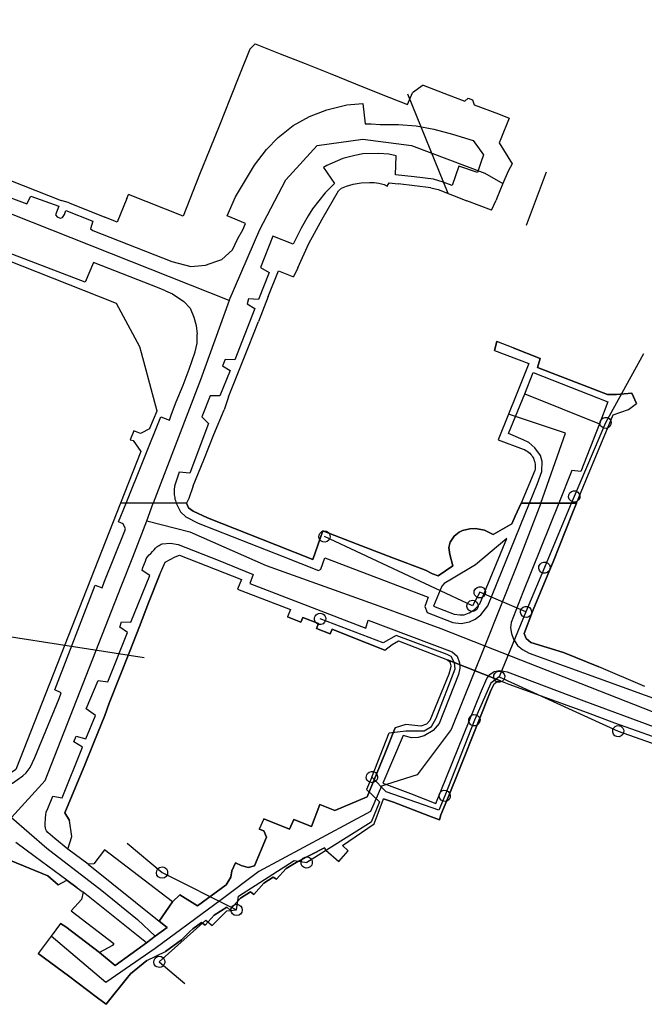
# Model space of a CAD drawing. Extents: x 166506 to 171543, y 332500 to 338212.
# Tile 85 of 139: x 169884 to 170016, y 335094 to 335302. Entities that reach past the tile are written whole.
import ezdxf

# ---------------------------------------------------------------- set-up
doc = ezdxf.new("R2010")
doc.units = 0
doc.header["$MEASUREMENT"] = 0
doc.layers.get('0').update_dxf_attribs({"color": 1, "linetype": 'CONTINUOUS'})
for name, color, linetype in [('IRISH_OS_1000S_FEATURE', 252, 'CONTINUOUS'), ('UNDERGROUND_ROUTE', 1, 'CONTINUOUS'), ('UUB', 1, 'CONTINUOUS')]:
    doc.layers.add(name, color=color, linetype=linetype)

# ---------------------------------------------------------------- blocks, each defined once
blk = doc.blocks.new('UUB_LOCATION_AC_T02')
at = {"color": 0, "linetype": 'ByBlock'}
blk.add_lwpolyline([(18862, 2286, -1), (-18862, -2286, -1), (18862, 2286)], format="xyb", close=True, dxfattribs=at)

msp = doc.modelspace()

# ---------------------------------------------------------------- linework, layer by layer
at = {"layer": 'IRISH_OS_1000S_FEATURE', "color": 9}
for points in [[(169928.239, 335242.81), (169778.701, 335302.129)], [(169932.584, 335295.899), (169930.41, 335290.467)], [(169933.668, 335297.056), (169932.584, 335295.899)], [(169933.668, 335297.056), (169938.964, 335294.942)], [(169938.964, 335294.942), (169944.229, 335292.84)], [(169944.229, 335292.84), (169949.515, 335290.73)], [(169930.41, 335290.467), (169928.354, 335285.331)], [(169949.515, 335290.73), (169954.905, 335288.578)], [(169954.905, 335288.578), (169959.956, 335286.562)], [(169969.172, 335288.281), (169966.907, 335286.668)], [(169969.172, 335288.281), (169974.488, 335286.244)], [(169928.354, 335285.331), (169926.227, 335280.016)], [(169959.956, 335286.562), (169965.898, 335284.19), (169966.907, 335286.668)], [(169974.488, 335286.244), (169977.945, 335284.893), (169978.687, 335285.551), (169979.566, 335285.168), (169979.943, 335284.146)], [(169931.103, 335257.771), (169931.628, 335259.11), (169927.792, 335260.683), (169929.545, 335264.718), (169933.567, 335271.408), (169936.099, 335274.741), (169938.587, 335277.214), (169941.716, 335279.805), (169945.183, 335281.655), (169948.869, 335283.084), (169953.034, 335284.111), (169956.456, 335284.4), (169956.943, 335280.157), (169958.183, 335280.153)], [(169979.943, 335284.146), (169985.119, 335282.209)], [(169985.119, 335282.209), (169987.308, 335281.315)], [(169987.308, 335281.315), (169985.616, 335276.992)], [(169926.227, 335280.016), (169924.123, 335274.76)], [(169958.183, 335280.153), (169960.083, 335280.007), (169963.984, 335279.955), (169967.685, 335279.723), (169971.424, 335278.991), (169975.362, 335277.958), (169979.739, 335276.604), (169981.89, 335273.616), (169981.339, 335271.962), (169980.638, 335269.859), (169976.701, 335271.172), (169975.288, 335267.135)], [(169928.239, 335242.81), (169934.688, 335257.83), (169940.142, 335268.293), (169946.764, 335275.572), (169956.452, 335276.858), (169966.712, 335275.585), (169982.182, 335269.674), (169986.033, 335267.523)], [(169985.616, 335276.992), (169985.259, 335276.107), (169987.979, 335271.707)], [(169924.123, 335274.76), (169921.979, 335269.404)], [(169961.924, 335273.739), (169959.764, 335273.866), (169956.442, 335273.797), (169954.761, 335273.419), (169952.218, 335272.81), (169948.852, 335271.32), (169948.131, 335270.902), (169950.441, 335267.554)], [(169975.288, 335267.135), (169973.429, 335267.821), (169971.371, 335268.428), (169967.251, 335268.961), (169963.331, 335269.354), (169963.444, 335273.395), (169961.924, 335273.739)], [(169987.979, 335271.707), (169987.121, 335270.119)], [(169867.449, 335269.996), (169885.485, 335263.197), (169886.311, 335264.875), (169892.226, 335262.715), (169891.54, 335260.917), (169891.879, 335260.516), (169892.518, 335260.214), (169893.019, 335260.312), (169893.421, 335261.011), (169893.724, 335261.81), (169899.439, 335259.552), (169898.933, 335257.953), (169899.452, 335257.591), (169916.117, 335251.036), (169920.115, 335250.003), (169923.217, 335250.274), (169925.398, 335251.044)], [(169882.02, 335268.189), (169884.697, 335267.101)], [(169921.979, 335269.404), (169918.468, 335260.632)], [(169987.121, 335270.119), (169986.033, 335267.523)], [(169884.697, 335267.101), (169892.71, 335263.914)], [(169950.441, 335267.554), (169948.514, 335265.579), (169945.802, 335262.166), (169944.917, 335260.729), (169943.429, 335258.073), (169941.717, 335254.697), (169937.421, 335256.411), (169934.839, 335249.757), (169936.637, 335248.711), (169934.418, 335243.036), (169932.298, 335243.163), (169931.994, 335242.103), (169933.652, 335241.098), (169929.436, 335230.287), (169927.336, 335230.374), (169926.791, 335229.035), (169928.429, 335228.05), (169926.271, 335222.655), (169924.231, 335222.702), (169922.416, 335218.244), (169923.872, 335216.84), (169919.938, 335206.349), (169917.677, 335206.516), (169916.682, 335203.622), (169916.642, 335203.362), (169916.608, 335203.048), (169916.587, 335202.733), (169916.581, 335202.418), (169916.59, 335202.102), (169916.613, 335201.788), (169916.65, 335201.475), (169916.702, 335201.163), (169916.767, 335200.855), (169916.847, 335200.549), (169916.94, 335200.248), (169917.029, 335200)], [(169951.3, 335265.986), (169951.918, 335266.509), (169953.02, 335266.945), (169954.362, 335267.381), (169956.083, 335267.676), (169957.824, 335267.77), (169958.864, 335267.707), (169959.784, 335267.624), (169960.964, 335267.34), (169961.543, 335266.958)], [(169961.543, 335266.958), (169961.965, 335267.637), (169963.933, 335267.47)], [(169970.814, 335266.587), (169963.933, 335267.47)], [(169970.814, 335266.587), (169972.362, 335266.286), (169978.367, 335263.88)], [(169986.033, 335267.523), (169984.742, 335264.444), (169984.581, 335264.025)], [(169906.594, 335264.324), (169904.54, 335259.356)], [(169906.594, 335264.324), (169906.941, 335265.197)], [(169918.468, 335260.632), (169906.941, 335265.197)], [(169947.836, 335259.959), (169951.3, 335265.986)], [(169983.596, 335261.879), (169984.581, 335264.025)], [(169894.409, 335263.409), (169892.71, 335263.914)], [(169894.409, 335263.409), (169901.982, 335260.384)], [(169983.596, 335261.879), (169978.367, 335263.88)], [(169904.54, 335259.356), (169901.982, 335260.384)], [(169945.019, 335254.866), (169947.836, 335259.959)], [(169925.398, 335251.044), (169926.642, 335251.483), (169928.909, 335253.537), (169930.017, 335255.914), (169931.103, 335257.771)], [(169870.834, 335255.458), (169904.349, 335242.265), (169909.28, 335233.065), (169909.618, 335231.806)], [(169897.817, 335246.692), (169876.775, 335254.686)], [(169942.722, 335249.692), (169945.019, 335254.866)], [(169913.439, 335245.403), (169899.571, 335250.868), (169897.817, 335246.692)], [(169942.722, 335249.692), (169941.816, 335247.814)], [(169936.441, 335243.65), (169938.599, 335249.085), (169941.816, 335247.814)], [(169914.757, 335244.838), (169913.439, 335245.403)], [(169914.757, 335244.838), (169916.276, 335244.253), (169918.612, 335242.626), (169919.948, 335241.221), (169920.782, 335239.278), (169921.236, 335237.536)], [(169936.441, 335243.65), (169934.423, 335238.374)], [(169928.239, 335242.81), (169922.14, 335226.083), (169912.183, 335200)], [(169921.236, 335237.536), (169921.451, 335235.694)], [(169932.309, 335233.057), (169934.423, 335238.374)], [(169916.016, 335218.826), (169917.024, 335221.403), (169918.476, 335224.94), (169919.727, 335228.337), (169921.039, 335231.934), (169921.485, 335233.794), (169921.451, 335235.694)], [(169930.201, 335227.755), (169932.309, 335233.057)], [(169984.216, 335232.225), (169984.751, 335234.119)], [(169988.172, 335232.795), (169984.751, 335234.119)], [(169988.172, 335232.795), (169993.86, 335230.593)], [(169909.618, 335231.806), (169912.919, 335219.524), (169912.939, 335219.451), (169911.387, 335215.738), (169911.375, 335215.732), (169909.606, 335214.767), (169909.502, 335214.71), (169908.059, 335215.247), (169907.326, 335213.396), (169907.915, 335213.211), (169909.55, 335210.929), (169905.254, 335200)], [(169984.216, 335232.225), (169991.528, 335229.509), (169988.803, 335222.846)], [(169993.86, 335230.593), (169993.351, 335228.678), (170008.079, 335222.958)], [(169928.091, 335222.449), (169930.201, 335227.755)], [(169990.633, 335223.085), (169992.413, 335227.595), (170008.202, 335221.393), (170006.406, 335216.787)], [(169928.091, 335222.449), (169927.122, 335219.731)], [(169988.803, 335222.846), (169987.193, 335218.811)], [(169988.669, 335218.319), (169990.633, 335223.085)], [(169990.633, 335223.085), (170006.406, 335216.787)], [(170008.079, 335222.958), (170010.02, 335222.971), (170013.242, 335223.221)], [(170013.242, 335223.221), (170014.214, 335221.083)], [(170008.459, 335216.613), (170009.303, 335218.643), (170012.555, 335219.795), (170014.214, 335221.083)], [(169906.439, 335200), (169913.753, 335218.233), (169915.631, 335217.507), (169916.016, 335218.826)], [(169925.002, 335214.485), (169927.122, 335219.731)], [(169987.193, 335218.811), (169985.039, 335213.411)], [(169991.652, 335200), (169993.342, 335204.151), (169994.215, 335206.696), (169994.297, 335208.797), (169993.926, 335210.075), (169992.771, 335211.665), (169991.505, 335212.78), (169990.283, 335213.344), (169987.183, 335214.711), (169988.669, 335218.319)], [(169988.669, 335218.319), (169987.193, 335218.811)], [(169994.029, 335200), (169999.205, 335214.807), (169988.669, 335218.319)], [(170006.406, 335216.787), (170002.476, 335206.711), (170000.604, 335206.924), (169997.812, 335200)], [(170004.051, 335206.01), (170008.459, 335216.613)], [(169922.836, 335209.126), (169925.002, 335214.485)], [(169985.039, 335213.411), (169990.271, 335211.426), (169990.58, 335211.302), (169990.877, 335211.151), (169991.16, 335210.975), (169991.427, 335210.776), (169991.675, 335210.554), (169991.904, 335210.312), (169992.11, 335210.051), (169992.294, 335209.774), (169992.453, 335209.481), (169992.586, 335209.176), (169992.693, 335208.86), (169992.772, 335208.537), (169992.823, 335208.208), (169992.845, 335207.876), (169992.839, 335207.543), (169992.804, 335207.212), (169992.741, 335206.885), (169989.863, 335200)], [(169920.629, 335203.666), (169922.836, 335209.126)], [(170001.553, 335200), (170004.051, 335206.01)], [(169920.629, 335203.666), (169919.675, 335200.958), (169919.166, 335200)], [(169905.254, 335200), (169883.122, 335143.708), (169880.697, 335142.053), (169878.08, 335141.716), (169867.591, 335145.891), (169862.184, 335147.864), (169856.78, 335149.641), (169848.871, 335152.052), (169837.942, 335155.06), (169832.539, 335156.493), (169831.757, 335159.326)], [(170016.027, 335161.293), (170006.259, 335165.454), (169998.828, 335168.483), (169991.909, 335170.537), (169990.965, 335171.412), (169990.507, 335172.471), (169992.256, 335177.098), (169992.401, 335177.446), (169995.524, 335184.93), (169996.601, 335187.622), (170000.662, 335197.772), (170001.553, 335200), (169989.863, 335200), (169988.642, 335197.248), (169987.939, 335195.664), (169983.99, 335193.397), (169982.111, 335194.327), (169980.251, 335194.629), (169979.022, 335194.566), (169977.475, 335194.257), (169976.8, 335193.853), (169975.758, 335192.998), (169974.861, 335191.747), (169974.615, 335190.643), (169974.796, 335189.121), (169975.472, 335186.732), (169972.328, 335184.665), (169971.172, 335185.038), (169969.649, 335185.842), (169962.591, 335188.547), (169955.271, 335191.352), (169947.996, 335194.136), (169945.858, 335188.1), (169938.053, 335191.215), (169923.666, 335196.931), (169920.578, 335198.336), (169919.649, 335199.018), (169919.166, 335200), (169917.029, 335200), (169915.436, 335200), (169912.183, 335200), (169906.439, 335200), (169905.254, 335200), (169883.122, 335143.708)], [(169906.178, 335194.132), (169906.296, 335194.652), (169906.033, 335195.131), (169905.81, 335195.61), (169904.868, 335196.085), (169906.439, 335200)], [(169910.817, 335196.274), (169912.183, 335200)], [(169917.029, 335200), (169917.905, 335198.177), (169919.029, 335197.124), (169921.668, 335195.805), (169939.616, 335188.727), (169947.099, 335185.776), (169947.57, 335186.075), (169948.393, 335188.465), (169970.26, 335180.157), (169969.524, 335178.139), (169970.023, 335176.888), (169975.448, 335174.814), (169977.23, 335174.588), (169978.956, 335174.925), (169980.142, 335175.512), (169981.35, 335176.408), (169982.314, 335177.66), (169982.83, 335178.331), (169991.652, 335200)], [(169919.166, 335200), (169919.649, 335199.018), (169920.578, 335198.336), (169923.666, 335196.931), (169938.053, 335191.215), (169945.858, 335188.1), (169947.996, 335194.136)], [(169994.029, 335200), (169988.834, 335186.473), (169982.175, 335169.876)], [(169997.811, 335200), (169990.194, 335181.104), (169987.757, 335174.817), (169987.653, 335173.65), (169987.818, 335172.473), (169988.239, 335171.248), (169989.085, 335169.937), (169990.143, 335169.076), (169991.534, 335168.346), (170006.341, 335162.955), (170020.917, 335157.664), (170029.618, 335154.385)], [(169988.642, 335197.248), (169989.863, 335200)], [(170001.553, 335200), (170000.662, 335197.772)], [(170000.662, 335197.772), (169996.601, 335187.622)], [(169882.243, 335133.6), (169889.382, 335141.445), (169897.352, 335161.886), (169905.423, 335182.368), (169907.898, 335188.603), (169910.817, 335196.274)], [(169910.817, 335196.274), (169919.899, 335193.925), (169935.996, 335186.812), (169959.84, 335178.3), (169972.905, 335173.511), (169982.175, 335169.876)], [(169971.172, 335185.038), (169972.328, 335184.665), (169975.472, 335186.732), (169974.796, 335189.121), (169974.615, 335190.643), (169974.861, 335191.747), (169975.758, 335192.998), (169976.8, 335193.853), (169977.475, 335194.257), (169979.022, 335194.566), (169980.251, 335194.629), (169982.111, 335194.327), (169983.99, 335193.397), (169987.939, 335195.664)], [(169987.939, 335195.664), (169988.642, 335197.248)], [(169901.837, 335183.289), (169906.178, 335194.132)], [(169947.996, 335194.136), (169955.271, 335191.352)], [(169894.159, 335126.891), (169891.386, 335129.127), (169889.933, 335130.431), (169889.644, 335130.784), (169889.496, 335131.081), (169889.409, 335131.379), (169889.358, 335131.818), (169889.33, 335132.137), (169889.415, 335133.5), (169889.479, 335134.162), (169889.585, 335134.725), (169889.905, 335135.493), (169891.001, 335138.082), (169892.95, 335137.751), (169897.263, 335148.424), (169895.373, 335149.557), (169895.864, 335150.75), (169897.938, 335150.222), (169899.994, 335155.176), (169898.038, 335156.588), (169900.528, 335162.57), (169902.597, 335162.245), (169906.756, 335172.675), (169905.087, 335173.813), (169905.499, 335174.904), (169907.462, 335174.853), (169911.474, 335184.739), (169909.847, 335185.798), (169910.011, 335186.443), (169910.559, 335187.717), (169910.705, 335188.261), (169910.975, 335188.668), (169911.285, 335189.056), (169911.638, 335189.345), (169912.007, 335189.795), (169912.339, 335190.123), (169912.669, 335190.512), (169912.943, 335190.759), (169913.18, 335190.905), (169913.436, 335191.051), (169913.849, 335191.342), (169914.092, 335191.426), (169915.845, 335191.532), (169917.448, 335191.279), (169925.921, 335187.94), (169933.29, 335184.923), (169932.603, 335183.06), (169957.069, 335173.573), (169957.578, 335175.307), (169975.292, 335168.585), (169976.351, 335167.673), (169976.826, 335166.294), (169976.939, 335165.143), (169976.632, 335163.82), (169972.53, 335153.432), (169971.315, 335151.96), (169969.391, 335150.878), (169968.152, 335150.469), (169966.692, 335150.43), (169964.972, 335150.9), (169960.649, 335140.88), (169961.462, 335140.569)], [(169955.271, 335191.352), (169962.591, 335188.547)], [(169882.006, 335124.549), (169889.922, 335121.283), (169892.069, 335119.409), (169893.892, 335120.345), (169896.083, 335118.722), (169897.368, 335117.849), (169897.056, 335116.287), (169894.849, 335113.875), (169903.826, 335106.964), (169903.588, 335106.542), (169900.836, 335105.108), (169904.13, 335102.366), (169910.724, 335107.121), (169912.572, 335108.498), (169915.092, 335110.375), (169913.433, 335111.711), (169916.238, 335115.75), (169901.88, 335126.752), (169899.596, 335123.82), (169898.456, 335123.774), (169894.159, 335126.891), (169894.965, 335129.595), (169894.467, 335132.972), (169893.538, 335134.567), (169895.778, 335140.031), (169897.566, 335144.393), (169899.648, 335149.472), (169901.968, 335155.131), (169902.893, 335157.756), (169905.054, 335163.267), (169907.202, 335168.743), (169909.252, 335173.971), (169911.209, 335178.96), (169913.488, 335184.771), (169914.685, 335187.561), (169916.838, 335188.636), (169917.699, 335188.991), (169930.812, 335183.891), (169929.961, 335181.859), (169941.164, 335177.552), (169940.505, 335176.012), (169943.367, 335174.866), (169943.78, 335175.877), (169947.091, 335174.551), (169946.686, 335173.538), (169949.522, 335172.403), (169949.927, 335173.416), (169953.654, 335171.924), (169961.056, 335168.961), (169962.632, 335170.127), (169963.984, 335170.887), (169974.294, 335166.913), (169985.503, 335162.445), (169987.251, 335161.795), (170003.807, 335155.755), (170009.597, 335153.626), (170022.33, 335149.106)], [(169913.488, 335184.771), (169914.685, 335187.561), (169916.838, 335188.636), (169917.699, 335188.991), (169930.812, 335183.891), (169929.961, 335181.859), (169941.164, 335177.552), (169940.505, 335176.012)], [(169962.591, 335188.547), (169969.649, 335185.842)], [(169996.601, 335187.622), (169995.524, 335184.93), (169992.401, 335177.446)], [(169969.649, 335185.842), (169971.172, 335185.038)], [(169892.309, 335158.739), (169892.742, 335159.922), (169891.399, 335160.534), (169899.92, 335182.679), (169901.383, 335182.127), (169901.837, 335183.289)], [(169913.488, 335184.771), (169911.209, 335178.96)], [(169911.209, 335178.96), (169909.252, 335173.971)], [(169992.401, 335177.446), (169992.256, 335177.098), (169990.507, 335172.471), (169990.965, 335171.412), (169991.909, 335170.537), (169998.828, 335168.483)], [(169946.686, 335173.538), (169947.091, 335174.551), (169943.78, 335175.877), (169943.367, 335174.866), (169940.505, 335176.012)], [(169909.252, 335173.971), (169907.202, 335168.743)], [(169953.654, 335171.924), (169949.927, 335173.416), (169949.522, 335172.403), (169946.686, 335173.538)], [(169961.056, 335168.961), (169953.654, 335171.924)], [(169961.056, 335168.961), (169962.632, 335170.127), (169963.984, 335170.887), (169974.294, 335166.913)], [(169907.202, 335168.743), (169905.054, 335163.267)], [(169982.175, 335169.876), (169975.076, 335152.18), (169967.927, 335142.579), (169961.462, 335140.569)], [(169982.175, 335169.876), (170021.145, 335154.598), (170028.389, 335152.262)], [(169998.828, 335168.483), (170006.259, 335165.454)], [(169974.294, 335166.913), (169974.785, 335166.482), (169974.998, 335165.665), (169974.952, 335165.152), (169974.631, 335163.893), (169970.613, 335154.082), (169969.865, 335153.293), (169968.716, 335152.924), (169965.536, 335153.226)], [(169974.294, 335166.913), (169985.503, 335162.445)], [(169961.462, 335140.569), (169966.509, 335138.638), (169971.885, 335136.582), (169981.281, 335159.894), (169982.647, 335162.943), (169983.254, 335163.82), (169984.157, 335164.456), (169985.359, 335164.647), (169986.912, 335164.342), (170003.135, 335158.272), (170017.995, 335152.779), (170026.807, 335149.527)], [(170016.027, 335161.293), (170006.259, 335165.454)], [(169905.054, 335163.267), (169902.893, 335157.756)], [(169983.473, 335160.427), (169984.24, 335161.933), (169984.812, 335162.361), (169985.503, 335162.445)], [(169985.503, 335162.445), (169987.251, 335161.795), (170003.807, 335155.755), (170009.597, 335153.626)], [(169983.473, 335160.427), (169980.839, 335153.842)], [(169886.207, 335144.147), (169886.642, 335145.19), (169887.136, 335146.292), (169892.309, 335158.739)], [(169902.893, 335157.756), (169901.968, 335155.131)], [(169901.968, 335155.131), (169899.648, 335149.472)], [(169980.839, 335153.842), (169976.694, 335143.482)], [(169961.051, 335147.06), (169963.263, 335152.513)], [(169965.536, 335153.226), (169963.263, 335152.513)], [(170009.597, 335153.626), (170022.33, 335149.106)], [(169899.648, 335149.472), (169897.566, 335144.393)], [(169892.069, 335119.409), (169889.922, 335121.283), (169882.006, 335124.549), (169880.272, 335126.696), (169877.761, 335127.995), (169875.206, 335129.178), (169872.555, 335130.299), (169872.344, 335129.688), (169869.738, 335130.679), (169869.961, 335131.293), (169864.686, 335133.457), (169862.027, 335134.432), (169859.355, 335135.293), (169853.978, 335137.075), (169845.867, 335139.587), (169840.441, 335141.065), (169832.386, 335143.713), (169832.3, 335143.054), (169830.325, 335143.472), (169830.502, 335144.115), (169828.097, 335145.274), (169819.784, 335147.122)], [(169958.965, 335141.921), (169961.051, 335147.06)], [(169885.333, 335143.003), (169886.207, 335144.147)], [(169897.566, 335144.393), (169895.778, 335140.031)], [(169976.694, 335143.482), (169974.509, 335138.02)], [(169872.965, 335140.897), (169874.329, 335140.164), (169875.631, 335139.851), (169877.512, 335139.601), (169878.531, 335139.726), (169879.97, 335140.014), (169881.467, 335140.442), (169882.485, 335140.848), (169883.461, 335141.573), (169884.617, 335142.379), (169885.333, 335143.003)], [(169947.368, 335136.374), (169950.545, 335135.048), (169957.357, 335137.957), (169958.965, 335141.921)], [(169961.462, 335140.569), (169960.372, 335140.23), (169958.033, 335134.857), (169934.487, 335122.2), (169926.541, 335116.183), (169912.576, 335105.944), (169902.166, 335098.748), (169890.594, 335108.498)], [(169895.778, 335140.031), (169893.538, 335134.567), (169894.467, 335132.972)], [(169953.369, 335126.583), (169952.117, 335127.691), (169958.843, 335132.268), (169960.836, 335137.537)], [(169962.882, 335136.859), (169960.836, 335137.537)], [(169974.509, 335138.02), (169972.887, 335134.172)], [(169941.851, 335133.179), (169945.631, 335131.667), (169947.368, 335136.374)], [(169970.382, 335133.96), (169962.882, 335136.859)], [(169882.243, 335133.6), (169889.718, 335127.147), (169901.346, 335118.15), (169908.858, 335112.03), (169912.572, 335108.498)], [(169894.965, 335129.595), (169894.467, 335132.972)], [(169935.523, 335133.312), (169934.556, 335131.102)], [(169935.523, 335133.312), (169940.974, 335131.102), (169941.851, 335133.179)], [(169972.621, 335133.095), (169970.382, 335133.96)], [(169972.887, 335134.172), (169972.621, 335133.095)], [(169929.521, 335124.028), (169930.756, 335123.427), (169932.238, 335123.015), (169933.576, 335123.362), (169936.083, 335129.475), (169935.496, 335130.792), (169934.556, 335131.102)], [(169894.159, 335126.891), (169894.965, 335129.595)], [(169893.892, 335120.345), (169887.248, 335125.268), (169883.138, 335128.314)], [(169898.456, 335123.774), (169894.159, 335126.891)], [(169901.88, 335126.752), (169899.596, 335123.82), (169898.456, 335123.774)], [(169916.238, 335115.75), (169901.88, 335126.752)], [(169948.654, 335126.705), (169948.335, 335127.161), (169942.711, 335124.331)], [(169948.654, 335126.705), (169951.355, 335124.325), (169953.369, 335126.583)], [(169898.456, 335123.774), (169913.433, 335111.711)], [(169928.794, 335122.358), (169929.521, 335124.028)], [(169942.711, 335124.331), (169940.259, 335122.838), (169938.203, 335120.588)], [(169917.774, 335117.279), (169921.502, 335114.918), (169927.598, 335119.391), (169928.58, 335121.027), (169928.794, 335122.358)], [(169938.203, 335120.588), (169937.509, 335121.004), (169935.556, 335119.713), (169933.403, 335117.363)], [(169892.069, 335119.409), (169893.892, 335120.345)], [(169896.083, 335118.722), (169893.892, 335120.345)], [(169896.083, 335118.722), (169897.368, 335117.849)], [(169897.368, 335117.849), (169897.056, 335116.287), (169894.849, 335113.875), (169903.826, 335106.964), (169903.588, 335106.542), (169900.836, 335105.108)], [(169910.724, 335107.121), (169897.368, 335117.849)], [(169916.238, 335115.75), (169917.774, 335117.279)], [(169933.403, 335117.363), (169932.746, 335117.898), (169930.613, 335116.547), (169928.346, 335114.115)], [(169913.433, 335111.711), (169916.238, 335115.75)], [(169928.346, 335114.115), (169927.703, 335114.671), (169925.012, 335112.977), (169923.124, 335110.887)], [(169892.604, 335111.204), (169890.594, 335108.498)], [(169892.604, 335111.204), (169893.687, 335110.489), (169900.836, 335105.108)], [(169912.572, 335108.498), (169915.092, 335110.375)], [(169913.433, 335111.711), (169915.092, 335110.375)], [(169923.124, 335110.887), (169922.361, 335111.423), (169920.568, 335110.113), (169919.911, 335109.51), (169918.161, 335107.721)], [(169890.594, 335108.498), (169887.887, 335104.851)], [(169910.724, 335107.121), (169912.572, 335108.498)], [(169900.836, 335105.108), (169904.13, 335102.366), (169910.724, 335107.121)], [(169918.161, 335107.721), (169914.794, 335105.303)], [(169894.303, 335100.118), (169887.887, 335104.851)], [(169910.826, 335103.38), (169914.794, 335105.303)], [(169910.826, 335103.38), (169907.36, 335100.603), (169906.431, 335099.43)], [(169900.419, 335095.506), (169894.303, 335100.118)], [(169906.431, 335099.43), (169902.76, 335094.799)], [(169902.76, 335094.799), (169902.235, 335094.136), (169900.419, 335095.506)]]:
    msp.add_lwpolyline(points, dxfattribs=at)
for points in [[(169991.652, 335200), (169994.029, 335200), (169997.812, 335200), (170001.553, 335200), (170004.051, 335206.01), (170008.459, 335216.613), (170009.303, 335218.643), (170012.555, 335219.795), (170014.214, 335221.083), (170013.242, 335223.221), (170010.02, 335222.971), (170008.079, 335222.958), (169993.351, 335228.678), (169993.86, 335230.593), (169988.172, 335232.795), (169984.751, 335234.119), (169984.216, 335232.225), (169991.528, 335229.509), (169988.803, 335222.846), (169987.193, 335218.811), (169985.039, 335213.411), (169990.271, 335211.426), (169990.58, 335211.302), (169990.877, 335211.151), (169991.16, 335210.975), (169991.427, 335210.776), (169991.675, 335210.554), (169991.904, 335210.312), (169992.11, 335210.051), (169992.294, 335209.774), (169992.453, 335209.481), (169992.586, 335209.176), (169992.693, 335208.86), (169992.772, 335208.537), (169992.823, 335208.208), (169992.845, 335207.876), (169992.839, 335207.543), (169992.804, 335207.212), (169992.741, 335206.885), (169989.863, 335200), (169991.652, 335200)], [(169976.942, 335176.398), (169977.852, 335176.42), (169978.885, 335176.827), (169979.942, 335177.49), (169980.602, 335178.086), (169981.172, 335178.745), (169986.868, 335192.543), (169980.235, 335186.972), (169975.141, 335183.951), (169973.613, 335183.014), (169973.131, 335182.472), (169971.34, 335178.266), (169975.75, 335176.528), (169976.942, 335176.398)], [(169971.34, 335178.266), (169975.75, 335176.528), (169976.942, 335176.398), (169977.852, 335176.42), (169978.885, 335176.827), (169979.942, 335177.49), (169980.602, 335178.086), (169981.172, 335178.745), (169986.868, 335192.543), (169980.235, 335186.972), (169975.141, 335183.951), (169973.613, 335183.014), (169973.131, 335182.472), (169971.34, 335178.266)], [(169894.303, 335100.118), (169900.419, 335095.506), (169902.235, 335094.136), (169902.76, 335094.799), (169906.431, 335099.43), (169907.36, 335100.603), (169910.826, 335103.38), (169914.794, 335105.303), (169918.161, 335107.721), (169919.911, 335109.51), (169920.568, 335110.113), (169922.361, 335111.423), (169923.124, 335110.887), (169925.012, 335112.977), (169927.703, 335114.671), (169928.346, 335114.115), (169930.613, 335116.547), (169932.746, 335117.898), (169933.403, 335117.363), (169935.556, 335119.713), (169937.509, 335121.004), (169938.203, 335120.588), (169940.259, 335122.838), (169942.711, 335124.331), (169948.335, 335127.161), (169948.654, 335126.705), (169951.355, 335124.325), (169953.369, 335126.583), (169952.117, 335127.691), (169958.843, 335132.268), (169960.836, 335137.537), (169962.882, 335136.859), (169970.382, 335133.96), (169972.621, 335133.095), (169972.887, 335134.172), (169974.509, 335138.02), (169976.694, 335143.482), (169980.839, 335153.842), (169983.473, 335160.427), (169984.24, 335161.933), (169984.812, 335162.361), (169985.503, 335162.445), (169974.294, 335166.913), (169974.785, 335166.482), (169974.998, 335165.665), (169974.952, 335165.152), (169974.631, 335163.893), (169970.613, 335154.082), (169969.865, 335153.293), (169968.716, 335152.924), (169965.536, 335153.226), (169963.263, 335152.513), (169961.051, 335147.06), (169958.965, 335141.921), (169957.357, 335137.957), (169950.545, 335135.048), (169947.368, 335136.374), (169945.631, 335131.667), (169941.851, 335133.179), (169940.974, 335131.102), (169935.523, 335133.312), (169934.556, 335131.102), (169935.496, 335130.792), (169936.083, 335129.475), (169933.576, 335123.362), (169932.238, 335123.015), (169930.756, 335123.427), (169929.521, 335124.028), (169928.794, 335122.358), (169928.58, 335121.027), (169927.598, 335119.391), (169921.502, 335114.918), (169917.774, 335117.279), (169916.238, 335115.75), (169913.433, 335111.711), (169915.092, 335110.375), (169912.572, 335108.498), (169910.724, 335107.121), (169904.13, 335102.366), (169900.836, 335105.108), (169893.687, 335110.489), (169892.604, 335111.204), (169890.594, 335108.498), (169887.887, 335104.851), (169894.303, 335100.118)]]:
    msp.add_lwpolyline(points, close=True, dxfattribs=at)
at = {"layer": 'UNDERGROUND_ROUTE'}
for points in [[(169965.854, 335286.437), (169974.415, 335265.464)], [(169995.164, 335269.895), (169990.901, 335258.621)], [(170015.735, 335231.57), (170007.693, 335216.938)], [(170007.693, 335216.938), (170001.086, 335201.424)], [(170001.086, 335201.424), (170000.239, 335199.436), (169994.79, 335186.377)], [(169979.591, 335178.297), (169948.345, 335192.938)], [(169994.79, 335186.377), (169990.891, 335177.033)], [(169981.136, 335181.167), (169979.591, 335178.297)], [(169990.891, 335177.033), (169981.136, 335181.167)], [(169990.891, 335177.033), (169985.249, 335163.32)], [(169958.364, 335142.146), (169961.988, 335151.455), (169965.523, 335151.929), (169969.36, 335151.929), (169970.912, 335152.835), (169971.947, 335154.602), (169975.914, 335165.036), (169975.784, 335166.286), (169975.094, 335167.579), (169974.275, 335168.011), (169963.454, 335172.02), (169960.738, 335170.468), (169947.416, 335175.555)], [(169880.404, 335172.071), (169910.26, 335167.394)], [(169985.249, 335163.32), (169983.439, 335161.99), (169980, 335154.155)], [(169985.249, 335163.32), (170010.367, 335151.826)], [(169980, 335154.155), (169973.725, 335138.167)], [(170010.367, 335151.826), (170032.916, 335143.854)], [(169958.364, 335142.146), (169957.18, 335139.524), (169959.925, 335136.925), (169958.167, 335132.582), (169944.58, 335124.089)], [(169973.725, 335138.167), (169972.484, 335135.153), (169961.391, 335139.004), (169958.364, 335142.146)], [(169906.641, 335128.142), (169914.028, 335121.951)], [(169929.785, 335114.063), (169930.201, 335116.975), (169941.953, 335124.514), (169944.58, 335124.089)], [(169914.028, 335121.951), (169929.785, 335114.063)], [(169913.457, 335103.106), (169923.277, 335111.923), (169924.633, 335110.803), (169927.7, 335113.87), (169929.785, 335114.063)], [(169913.457, 335103.106), (169918.853, 335098.505)]]:
    msp.add_lwpolyline(points, dxfattribs=at)

# ---------------------------------------------------------------- block references
at = {"layer": 'UUB'}
for p, xscale, yscale, rotation in [((170007.693, 335216.938), 6.2e-05, 6.2e-05, 246.932133), ((170001.086, 335201.424), 6.3e-05, 6.3e-05, 246.923261), ((169948.345, 335192.938), 6.2e-05, 6.2e-05, 154.893527), ((169994.79, 335186.377), 6.3e-05, 6.3e-05, 247.350537), ((169981.136, 335181.167), 6.3e-05, 6.3e-05, 157.033617), ((169979.591, 335178.297), 6.2e-05, 6.2e-05, 154.893527), ((169947.416, 335175.555), 6.3e-05, 6.3e-05, 159.100664), ((169990.891, 335177.033), 6.2e-05, 6.2e-05, 247.636046), ((169985.249, 335163.32), 6.2e-05, 6.2e-05, 247.636046), ((169980, 335154.155), 6.3e-05, 6.3e-05, 248.570894), ((170010.367, 335151.826), 6.2e-05, 6.2e-05, 340.529402), ((169958.364, 335142.146), 6.3e-05, 6.3e-05, 133.932046), ((169973.725, 335138.167), 6.3e-05, 6.3e-05, 247.620821), ((169944.58, 335124.089), 6.3e-05, 6.3e-05, 212.008789), ((169914.028, 335121.951), 6.3e-05, 6.3e-05, 333.407321), ((169929.785, 335114.063), 6.3e-05, 6.3e-05, 81.86989900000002), ((169913.457, 335103.106), 6.2e-05, 6.2e-05, 41.919446)]:
    msp.add_blockref('UUB_LOCATION_AC_T02', p, dxfattribs=dict(at, xscale=xscale, yscale=yscale, rotation=rotation))

doc.saveas('drawing.dxf')
